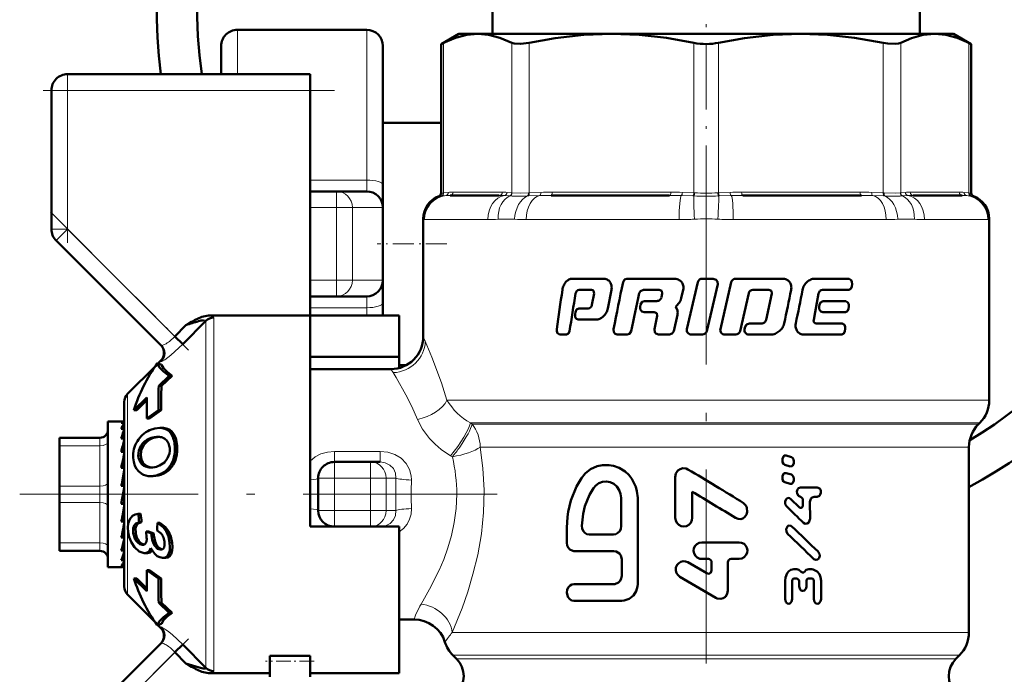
# Model space of a CAD drawing. Extents: x -2073 to 2460, y -1948 to 865.
# Tile 58 of 83: x 354 to 415, y -321 to -281. Entities that reach past the tile are written whole.
import ezdxf

# ---------------------------------------------------------------- set-up
doc = ezdxf.new("R2010")
doc.units = 0
doc.linetypes.add('DASHDOT', pattern=[18.5, 12, -3, 0.5, -3])

msp = doc.modelspace()

# ---------------------------------------------------------------- linework, layer by layer
at = {"color": 7, "linetype": 'DASHDOT', "lineweight": 18, "ltscale": 0.340646}
msp.add_line((396.565, -292.464), (396.565, -278.838), dxfattribs=at)
at = {"color": 7, "lineweight": 50}
for p, q in [((383.345, -281.473), (383.345, -279.973)), ((409.786, -281.473), (409.786, -279.973)), ((375.565, -281.223), (367.565, -281.223)), ((381.265, -281.473), (380.169, -282.106)), ((381.265, -281.473), (382.43, -281.473)), ((382.43, -281.473), (390.71, -281.473)), ((390.71, -281.473), (396.565, -281.473)), ((396.565, -281.473), (402.42, -281.473)), ((402.42, -281.473), (410.701, -281.473)), ((410.701, -281.473), (411.865, -281.473)), ((411.865, -281.473), (412.961, -282.106)), ((366.565, -283.973), (366.565, -282.223)), ((376.565, -282.223), (376.565, -290.82)), ((380.322, -282.028), (380.169, -282.106)), ((380.169, -291.328), (380.169, -282.106)), ((412.961, -282.106), (412.809, -282.028)), ((412.961, -291.328), (412.961, -282.106)), ((357.065, -283.973), (372.065, -283.973)), ((372.065, -283.973), (372.065, -284.973)), ((356.065, -293.559), (356.065, -284.973)), ((372.065, -284.973), (372.065, -298.902)), ((376.565, -286.973), (376.565, -294.473)), ((380.169, -286.973), (376.565, -286.973)), ((376.565, -290.82), (376.565, -292.223)), ((373.69, -291.223), (372.065, -291.223)), ((373.69, -291.223), (375.565, -291.223)), ((383.764, -291.473), (380.726, -291.473)), ((394.3, -291.473), (386.967, -291.473)), ((406.163, -291.473), (398.83, -291.473)), ((412.404, -291.473), (409.367, -291.473)), ((376.565, -292.223), (376.565, -296.723)), ((379.065, -292.92), (379.065, -300.223)), ((414.065, -304.145), (414.065, -292.92)), ((356.358, -294.266), (362.847, -300.755)), ((376.565, -294.473), (376.565, -298.902)), ((376.565, -296.723), (376.565, -298.127)), ((388.28, -296.63), (390.206, -296.63)), ((391.664, -296.629), (394.55, -296.629)), ((396.047, -296.843), (395.375, -299.752)), ((396.32, -296.629), (397.004, -296.629)), ((396.604, -299.873), (397.277, -296.964)), ((398.111, -296.843), (397.441, -299.752)), ((398.381, -296.629), (401.284, -296.629)), ((403.276, -296.629), (405.408, -296.629)), ((405.563, -297.104), (405.583, -296.963)), ((373.69, -297.723), (372.065, -297.723)), ((373.69, -297.723), (375.565, -297.723)), ((388.71, -297.319), (389.47, -297.319)), ((389.625, -297.55), (389.498, -298.243)), ((389.599, -297.385), (389.625, -297.55)), ((390.476, -298.473), (390.706, -297.32)), ((392.676, -297.319), (393.661, -297.319)), ((393.661, -297.319), (393.819, -297.385)), ((393.85, -297.55), (393.797, -297.782)), ((393.819, -297.385), (393.85, -297.55)), ((395.022, -297.837), (395.142, -297.32)), ((398.661, -299.873), (399.192, -297.532)), ((399.457, -297.318), (400.443, -297.318)), ((400.626, -297.549), (400.272, -299.171)), ((400.443, -297.318), (400.596, -297.385)), ((400.596, -297.385), (400.626, -297.549)), ((403.296, -298.705), (403.509, -297.549)), ((403.749, -297.319), (405.387, -297.319)), ((376.565, -298.127), (376.565, -298.902)), ((392.5, -298.227), (392.47, -298.367)), ((392.756, -298.014), (393.506, -298.014)), ((394.72, -298.303), (394.885, -298.128)), ((403.581, -298.227), (403.555, -298.367)), ((403.794, -298.014), (405.197, -298.014)), ((405.355, -298.49), (405.377, -298.349)), ((372.065, -298.902), (365.875, -298.902)), ((372.065, -309.973), (372.065, -298.902)), ((372.065, -298.902), (377.565, -298.902)), ((377.565, -298.902), (377.565, -301.455)), ((388.479, -298.69), (388.457, -298.83)), ((388.676, -298.475), (389.26, -298.475)), ((392.725, -298.703), (393.351, -298.703)), ((393.351, -298.703), (393.508, -298.77)), ((393.54, -298.933), (393.358, -299.752)), ((393.508, -298.77), (393.54, -298.933)), ((394.554, -299.874), (394.783, -298.875)), ((394.78, -298.584), (394.704, -298.424)), ((403.211, -299.167), (403.296, -298.705)), ((403.768, -298.703), (405.175, -298.703)), ((364.383, -299.504), (363.708, -300.202)), ((365.606, -299.235), (364.203, -300.679)), ((364.558, -299.401), (364.383, -299.504)), ((364.735, -299.3), (364.558, -299.401)), ((365.606, -299.235), (365.608, -299.222)), ((388.653, -299.164), (389.729, -299.164)), ((398.967, -299.611), (398.935, -299.751)), ((399.233, -299.398), (399.986, -299.398)), ((403.369, -299.398), (404.979, -299.398)), ((364.203, -300.679), (363.708, -300.202)), ((387.486, -300.087), (387.929, -300.087)), ((391.067, -300.087), (391.674, -300.087)), ((393.62, -300.087), (394.286, -300.087)), ((395.647, -300.087), (396.331, -300.087)), ((397.713, -300.087), (398.392, -300.087)), ((399.201, -300.087), (400.547, -300.087)), ((402.616, -300.087), (404.957, -300.087)), ((405.142, -299.874), (405.164, -299.734)), ((360.77, -303.764), (362.5, -302.035)), ((362.619, -301.865), (362.616, -301.867)), ((362.879, -301.964), (362.619, -301.865)), ((362.655, -301.879), (362.818, -301.716)), ((372.065, -301.455), (377.565, -301.455)), ((377.565, -301.455), (377.565, -302.16)), ((378.034, -301.973), (377.565, -301.973)), ((362.701, -303.267), (363.347, -302.64)), ((363.529, -302.64), (362.881, -303.267)), ((363.529, -302.64), (363.347, -302.64)), ((377.065, -302.223), (372.065, -302.223)), ((362.701, -303.267), (362.881, -303.267)), ((360.565, -315.687), (360.565, -304.259)), ((361.972, -303.977), (361.172, -304.762)), ((361.968, -304.155), (361.347, -304.762)), ((361.347, -304.762), (361.172, -304.762)), ((362.687, -304.773), (361.975, -305.273)), ((362.849, -304.773), (362.136, -305.273)), ((362.849, -304.773), (362.687, -304.773)), ((359.565, -305.473), (359.565, -306.076)), ((360.543, -305.473), (359.565, -305.473)), ((360.565, -305.559), (360.389, -305.559)), ((360.543, -305.473), (360.565, -305.475)), ((361.975, -305.273), (362.136, -305.273)), ((413.401, -305.637), (413.479, -305.559)), ((359.565, -306.076), (359.565, -314.473)), ((360.565, -305.914), (360.389, -305.914)), ((360.527, -306.076), (360.565, -305.972)), ((362.917, -305.859), (362.762, -305.859)), ((356.565, -306.473), (359.065, -306.473)), ((356.565, -306.607), (356.565, -306.473)), ((356.565, -306.973), (356.565, -306.607)), ((360.565, -306.525), (360.389, -306.525)), ((360.565, -306.4), (360.559, -306.525)), ((362.562, -306.417), (362.643, -306.414)), ((362.562, -306.417), (362.714, -306.417)), ((356.565, -309.473), (356.565, -306.973)), ((360.565, -307.352), (360.389, -307.352)), ((360.565, -306.953), (360.544, -307.352)), ((360.565, -307.182), (360.553, -307.352)), ((412.815, -307.052), (412.815, -318.523)), ((360.565, -307.696), (360.523, -308.344)), ((360.565, -307.973), (360.547, -307.973)), ((373.565, -307.973), (375.811, -307.973)), ((375.811, -307.973), (376.391, -307.973)), ((401.275, -307.81), (401.275, -307.896)), ((401.42, -308.14), (401.751, -308.242)), ((401.838, -307.668), (401.506, -307.566)), ((401.986, -307.998), (401.986, -307.912)), ((360.565, -308.344), (360.389, -308.344)), ((360.565, -308.583), (360.484, -309.439)), ((362.346, -308.304), (362.326, -308.306)), ((401.838, -308.757), (401.506, -308.655)), ((362.351, -308.849), (362.206, -308.849)), ((372.565, -310.973), (372.565, -308.973)), ((394.651, -308.903), (394.651, -311.433)), ((401.275, -308.899), (401.275, -308.985)), ((401.42, -309.228), (401.751, -309.33)), ((401.986, -309.087), (401.986, -309)), ((356.565, -309.473), (356.565, -310.473)), ((360.565, -309.439), (360.389, -309.439)), ((360.389, -310.567), (360.565, -309.567)), ((395.692, -311.433), (395.692, -309.812)), ((402.398, -309.549), (403.434, -309.549)), ((356.565, -312.973), (356.565, -310.473)), ((360.389, -310.514), (360.477, -310.514)), ((360.565, -310.567), (360.389, -310.567)), ((360.565, -310.556), (360.477, -310.514)), ((372.065, -311.973), (372.065, -309.973)), ((391.303, -311.945), (391.303, -310.201)), ((392.333, -315.536), (392.333, -310.201)), ((402.338, -310.786), (401.785, -310.25)), ((402.412, -310.12), (402.399, -310.12)), ((402.535, -310.278), (402.536, -310.659)), ((402.984, -311.482), (402.983, -310.437)), ((403.434, -310.119), (403.233, -310.119)), ((360.495, -311.087), (360.565, -311.519)), ((361.584, -311.171), (361.439, -311.171)), ((360.565, -311.657), (360.389, -311.657)), ((361.644, -311.689), (361.498, -311.689)), ((362.767, -311.73), (362.621, -311.73)), ((360.565, -311.973), (360.527, -311.973)), ((360.565, -312.385), (360.528, -311.966)), ((360.565, -312.115), (360.535, -312.115)), ((362.246, -312.397), (361.921, -312.277)), ((362.069, -312.277), (361.921, -312.277)), ((362.069, -312.277), (362.394, -312.397)), ((362.394, -312.397), (362.246, -312.397)), ((377.565, -311.973), (372.065, -311.973)), ((376.391, -311.973), (376.306, -311.973)), ((377.565, -321.044), (377.565, -311.973)), ((387.941, -312.048), (387.941, -312.971)), ((356.565, -312.973), (356.565, -313.473)), ((360.565, -312.642), (360.389, -312.642)), ((360.565, -313.1), (360.548, -312.822)), ((362.962, -312.551), (362.966, -312.56)), ((389.321, -312.458), (390.823, -312.458)), ((396.292, -312.948), (398.611, -312.948)), ((359.065, -313.473), (356.565, -313.473)), ((360.565, -313.459), (360.389, -313.459)), ((360.565, -313.618), (360.562, -313.551)), ((361.709, -313.095), (361.673, -313.093)), ((361.847, -313.613), (361.799, -313.61)), ((362.001, -313.613), (361.847, -313.613)), ((362.838, -313.393), (362.802, -313.391)), ((388.387, -313.484), (390.846, -313.484)), ((360.565, -314.057), (360.389, -314.057)), ((362.979, -313.912), (362.93, -313.909)), ((363.132, -313.912), (362.979, -313.912)), ((391.338, -313.997), (391.338, -315.023)), ((396.595, -314.862), (395.434, -314.177)), ((396.696, -313.975), (396.292, -313.975)), ((396.898, -314.181), (396.898, -314.683)), ((397.907, -315.936), (397.907, -314.181)), ((398.108, -313.975), (398.611, -313.975)), ((360.444, -314.473), (359.565, -314.473)), ((360.565, -314.399), (360.389, -314.399)), ((360.565, -314.462), (360.499, -314.462)), ((361.975, -314.673), (362.687, -315.173)), ((362.136, -314.673), (361.975, -314.673)), ((362.136, -314.673), (362.849, -315.173)), ((401.986, -314.608), (402.17, -314.608)), ((402.912, -314.607), (403.1, -314.607)), ((361.172, -315.185), (361.972, -315.969)), ((361.347, -315.185), (361.172, -315.185)), ((361.347, -315.185), (361.968, -315.792)), ((362.849, -315.173), (362.687, -315.173)), ((394.93, -315.071), (397.151, -316.383)), ((401.444, -315.322), (401.445, -316.463)), ((401.878, -316.462), (401.877, -315.337)), ((402.195, -315.179), (401.999, -315.179)), ((402.318, -315.337), (402.318, -315.669)), ((402.764, -315.669), (402.763, -315.336)), ((403.088, -315.177), (402.888, -315.177)), ((403.213, -315.335), (403.214, -316.46)), ((403.667, -316.459), (403.666, -315.319)), ((388.387, -315.536), (390.846, -315.536)), ((360.77, -316.182), (362.5, -317.912)), ((388.387, -316.562), (391.338, -316.562)), ((362.701, -316.679), (363.347, -317.306)), ((362.881, -316.679), (362.701, -316.679)), ((362.881, -316.679), (363.529, -317.306)), ((363.529, -317.306), (363.347, -317.306)), ((378.499, -317.723), (377.565, -317.723)), ((362.616, -318.079), (362.619, -318.081)), ((362.619, -318.081), (362.879, -317.983)), ((362.655, -318.067), (362.818, -318.23)), ((362.847, -319.192), (356.651, -325.387)), ((363.708, -319.744), (364.203, -319.267)), ((364.203, -319.267), (365.606, -320.711)), ((364.383, -320.443), (363.708, -319.744)), ((369.565, -319.97), (372.065, -319.97)), ((369.565, -319.97), (369.565, -320.306)), ((369.565, -320.306), (369.565, -321.259)), ((372.065, -319.97), (372.065, -320.306)), ((372.065, -320.306), (372.065, -321.259)), ((380.901, -319.938), (381.126, -320.163)), ((412.005, -320.163), (412.229, -319.938)), ((364.383, -320.443), (364.558, -320.545)), ((364.558, -320.545), (364.735, -320.646)), ((365.875, -321.044), (369.565, -321.044)), ((372.065, -321.044), (377.565, -321.044))]:
    msp.add_line(p, q, dxfattribs=at)
at = {"color": 7, "lineweight": 18}
for p, q in [((367.565, -283.973), (367.565, -281.223)), ((375.565, -281.223), (375.565, -290.521)), ((380.322, -282.028), (380.322, -291.315)), ((384.538, -291.315), (384.538, -282.028)), ((385.62, -282.028), (385.62, -291.315)), ((395.8, -291.315), (395.8, -282.028)), ((397.331, -282.028), (397.331, -291.315)), ((407.51, -291.315), (407.51, -282.028)), ((408.592, -282.028), (408.592, -291.315)), ((412.809, -291.315), (412.809, -282.028)), ((357.065, -284.973), (357.065, -283.973)), ((356.065, -284.973), (357.065, -284.973)), ((357.065, -284.973), (372.065, -284.973)), ((357.065, -284.973), (357.065, -293.559)), ((372.065, -290.521), (375.565, -290.521)), ((375.565, -290.521), (375.565, -291.223)), ((373.69, -291.223), (373.69, -292.223)), ((380.169, -291.509), (380.039, -291.515)), ((380.169, -291.328), (380.301, -291.317)), ((380.189, -291.507), (380.169, -291.509)), ((380.455, -291.485), (380.189, -291.507)), ((380.301, -291.317), (380.322, -291.315)), ((380.322, -291.315), (380.615, -291.286)), ((380.911, -291.273), (383.949, -291.273)), ((384.4, -291.507), (384.079, -291.485)), ((384.245, -291.286), (384.538, -291.315)), ((384.427, -291.509), (384.4, -291.507)), ((384.538, -291.315), (384.56, -291.317)), ((385.571, -291.507), (385.515, -291.509)), ((385.568, -291.317), (385.62, -291.315)), ((386.268, -291.485), (385.571, -291.507)), ((385.62, -291.315), (386.329, -291.286)), ((387.044, -291.273), (394.377, -291.273)), ((395.737, -291.507), (395.017, -291.485)), ((395.091, -291.286), (395.8, -291.315)), ((395.796, -291.509), (395.737, -291.507)), ((395.8, -291.315), (395.852, -291.317)), ((397.278, -291.317), (397.331, -291.315)), ((397.331, -291.315), (398.039, -291.286)), ((397.393, -291.507), (397.335, -291.509)), ((398.113, -291.485), (397.393, -291.507)), ((398.754, -291.273), (406.087, -291.273)), ((406.801, -291.286), (407.51, -291.315)), ((407.559, -291.507), (406.862, -291.485)), ((407.51, -291.315), (407.562, -291.317)), ((407.615, -291.509), (407.559, -291.507)), ((408.57, -291.317), (408.592, -291.315)), ((408.592, -291.315), (408.886, -291.286)), ((408.73, -291.507), (408.703, -291.509)), ((409.052, -291.485), (408.73, -291.507)), ((409.182, -291.273), (412.219, -291.273)), ((412.515, -291.286), (412.809, -291.315)), ((412.941, -291.507), (412.676, -291.485)), ((412.809, -291.315), (412.83, -291.317)), ((412.83, -291.317), (412.961, -291.328)), ((412.962, -291.509), (412.941, -291.507)), ((413.091, -291.515), (412.962, -291.509)), ((373.69, -292.223), (372.065, -292.223)), ((373.69, -292.223), (374.681, -292.223)), ((373.69, -292.223), (373.69, -294.473)), ((374.681, -292.223), (376.556, -292.223)), ((374.681, -292.223), (374.681, -296.723)), ((376.556, -292.223), (376.565, -292.223)), ((376.556, -292.223), (376.556, -296.723)), ((379.08, -292.947), (379.065, -292.92)), ((379.145, -292.973), (383.064, -292.973)), ((384.711, -292.947), (383.692, -292.947)), ((385.431, -292.973), (394.891, -292.973)), ((398.239, -292.973), (407.699, -292.973)), ((409.439, -292.947), (408.419, -292.947)), ((410.067, -292.973), (413.985, -292.973)), ((414.065, -292.92), (414.05, -292.947)), ((356.065, -293.559), (357.065, -293.559)), ((356.358, -294.266), (357.065, -293.559)), ((363.708, -300.202), (357.065, -293.559)), ((373.69, -294.473), (373.69, -296.723)), ((373.69, -296.723), (372.065, -296.723)), ((373.69, -296.723), (374.681, -296.723)), ((373.69, -297.723), (373.69, -296.723)), ((374.681, -296.723), (376.556, -296.723)), ((376.556, -296.723), (376.565, -296.723)), ((375.565, -297.723), (375.565, -298.425)), ((375.565, -298.425), (372.065, -298.425)), ((375.565, -298.425), (375.565, -298.902)), ((365.606, -309.973), (365.606, -299.235)), ((366.101, -299.036), (366.101, -309.973)), ((379.065, -300.223), (379.187, -300.497)), ((377.201, -302.441), (377.065, -302.223)), ((360.77, -309.973), (360.77, -303.764)), ((380.532, -304.145), (414.065, -304.145)), ((381.978, -305.559), (413.479, -305.559)), ((381.978, -305.559), (382.08, -305.637)), ((382.08, -305.637), (413.401, -305.637)), ((363.07, -305.87), (362.917, -305.87)), ((363.621, -306.231), (363.47, -306.231)), ((359.065, -306.473), (359.065, -306.479)), ((359.065, -306.479), (359.065, -306.607)), ((359.065, -306.607), (359.065, -306.973)), ((362.274, -306.524), (362.122, -306.524)), ((359.065, -306.973), (356.565, -306.973)), ((359.065, -309.473), (359.065, -306.973)), ((361.756, -306.97), (361.605, -306.97)), ((363.847, -306.98), (363.699, -306.98)), ((373.565, -307.316), (373.565, -307.973)), ((373.565, -307.316), (376.391, -307.316)), ((376.391, -307.316), (376.391, -307.973)), ((382.584, -307.052), (382.791, -307.052)), ((382.791, -307.052), (410.13, -307.052)), ((410.13, -307.052), (412.815, -307.052)), ((361.589, -307.59), (361.441, -307.59)), ((361.717, -308.003), (361.57, -308.003)), ((363.783, -307.691), (363.637, -307.691)), ((373.565, -307.973), (373.565, -308.973)), ((375.811, -308.973), (375.811, -307.973)), ((380.864, -307.651), (380.758, -307.589)), ((362.027, -308.252), (361.881, -308.252)), ((363.016, -308.687), (362.871, -308.687)), ((363.499, -308.298), (363.353, -308.298)), ((372.565, -308.973), (373.565, -308.973)), ((373.565, -308.973), (373.565, -310.973)), ((375.811, -308.973), (373.565, -308.973)), ((375.811, -310.973), (375.811, -308.973)), ((375.811, -308.973), (376.772, -308.973)), ((377.374, -308.973), (376.772, -308.973)), ((376.772, -308.973), (376.772, -310.973)), ((356.565, -309.473), (359.065, -309.473)), ((359.065, -309.473), (359.065, -310.473)), ((359.065, -310.473), (356.565, -310.473)), ((359.065, -312.973), (359.065, -310.473)), ((360.77, -309.973), (360.77, -316.182)), ((365.606, -320.711), (365.606, -309.973)), ((366.101, -309.973), (366.101, -320.911)), ((372.565, -310.973), (373.565, -310.973)), ((373.565, -310.973), (375.811, -310.973)), ((373.565, -311.973), (373.565, -310.973)), ((375.811, -310.973), (376.772, -310.973)), ((375.811, -310.973), (375.811, -311.973)), ((376.772, -310.973), (377.374, -310.973)), ((361.278, -312.378), (361.129, -312.378)), ((363.31, -312.248), (363.163, -312.248)), ((356.565, -312.973), (359.065, -312.973)), ((359.065, -312.973), (359.065, -313.473)), ((361.476, -312.873), (361.324, -312.873)), ((362.405, -312.528), (362.257, -312.528)), ((363.525, -312.973), (363.376, -312.973)), ((361.743, -313.093), (361.673, -313.093)), ((362.872, -313.391), (362.802, -313.391)), ((363.468, -313.686), (363.317, -313.686)), ((362.818, -318.23), (362.829, -318.227)), ((380.86, -318.523), (412.815, -318.523)), ((357.065, -326.387), (363.708, -319.744)), ((412.229, -319.938), (380.901, -319.938)), ((381.126, -320.163), (412.005, -320.163))]:
    msp.add_line(p, q, dxfattribs=at)
at = {"color": 7, "linetype": 'DASHDOT', "lineweight": 18, "ltscale": 0.257588}
msp.add_line((357.065, -284.115), (357.065, -294.418), dxfattribs=at)
at = {"color": 7, "linetype": 'DASHDOT', "lineweight": 18, "ltscale": 0.450015}
msp.add_line((373.565, -284.973), (355.565, -284.973), dxfattribs=at)
at = {"color": 7, "linetype": 'DASHDOT', "lineweight": 18}
for p, q in [((396.565, -289.937), (396.565, -325.629)), ((383.638, -309.973), (354.104, -309.973))]:
    msp.add_line(p, q, dxfattribs=at)
at = {"color": 7, "linetype": 'DASHDOT', "lineweight": 18, "ltscale": 0.30237}
msp.add_line((355.999, -292.493), (364.551, -301.045), dxfattribs=at)
at = {"color": 7, "linetype": 'DASHDOT', "lineweight": 18, "ltscale": 0.108124}
msp.add_line((380.529, -294.473), (376.204, -294.473), dxfattribs=at)
at = {"color": 7, "linetype": 'DASHDOT', "lineweight": 18, "ltscale": 0.067371}
msp.add_line((373.341, -308.973), (376.035, -308.973), dxfattribs=at)
at = {"color": 7, "linetype": 'DASHDOT', "lineweight": 18, "ltscale": 0.06}
for p, q in [((373.565, -311.173), (373.565, -308.773)), ((375.811, -311.173), (375.811, -308.773))]:
    msp.add_line(p, q, dxfattribs=at)
at = {"color": 7, "linetype": 'DASHDOT', "lineweight": 18, "ltscale": 0.067386}
msp.add_line((376.036, -310.973), (373.34, -310.973), dxfattribs=at)
at = {"color": 7, "linetype": 'DASHDOT', "lineweight": 18, "ltscale": 0.296716}
msp.add_line((364.538, -318.915), (356.146, -327.307), dxfattribs=at)
at = {"color": 7, "linetype": 'DASHDOT', "lineweight": 18, "ltscale": 0.075015}
msp.add_line((372.315, -320.306), (369.315, -320.306), dxfattribs=at)
at = {"color": 7, "lineweight": 50}
for points in [[(382.43, -281.473), (381.751, -281.532), (381.055, -281.714), (380.322, -282.028)], [(384.538, -282.028), (383.805, -281.714), (383.108, -281.533), (382.43, -281.473)], [(390.71, -281.473), (388.989, -281.538), (387.219, -281.739), (385.62, -282.028)], [(395.8, -282.028), (394.111, -281.725), (392.414, -281.537), (390.71, -281.473)], [(402.42, -281.473), (400.699, -281.538), (398.929, -281.739), (397.331, -282.028)], [(407.51, -282.028), (405.742, -281.714), (404.06, -281.533), (402.42, -281.473)], [(410.701, -281.473), (409.988, -281.538), (409.254, -281.739), (408.592, -282.028)], [(412.809, -282.028), (412.076, -281.714), (411.38, -281.533), (410.701, -281.473)], [(385.62, -282.028), (385.086, -282.103), (384.683, -282.078), (384.538, -282.028)], [(408.592, -282.028), (408.447, -282.078), (408.263, -282.103), (407.794, -282.078), (407.51, -282.028)], [(391.664, -296.629), (391.519, -296.68), (391.42, -296.843)], [(397.277, -296.964), (397.269, -296.818), (397.185, -296.695), (397.004, -296.629)], [(405.387, -297.319), (405.507, -297.249), (405.563, -297.104)], [(405.583, -296.963), (405.58, -296.831), (405.535, -296.71), (405.408, -296.629)], [(392.421, -297.532), (392.498, -297.391), (392.676, -297.319)], [(392.47, -298.367), (392.476, -298.512), (392.591, -298.664), (392.725, -298.703)], [(392.756, -298.014), (392.606, -298.063), (392.5, -298.227)], [(403.555, -298.367), (403.559, -298.505), (403.65, -298.659), (403.768, -298.703)], [(403.794, -298.014), (403.654, -298.078), (403.581, -298.227)], [(405.377, -298.349), (405.375, -298.216), (405.328, -298.094), (405.197, -298.014)], [(388.457, -298.83), (388.46, -298.965), (388.489, -299.049), (388.542, -299.119), (388.653, -299.164)], [(388.676, -298.475), (388.543, -298.542), (388.479, -298.69)], [(405.175, -298.703), (405.298, -298.635), (405.355, -298.49)], [(399.233, -299.398), (399.063, -299.458), (398.967, -299.611)], [(405.164, -299.734), (405.162, -299.6), (405.122, -299.49), (404.979, -299.398)], [(387.317, -299.752), (387.319, -299.883), (387.361, -300.004), (387.486, -300.087)], [(387.929, -300.087), (388.053, -300.019), (388.113, -299.874)], [(390.831, -299.752), (390.852, -299.939), (390.94, -300.046), (391.067, -300.087)], [(391.674, -300.087), (391.819, -300.037), (391.92, -299.874)], [(393.358, -299.752), (393.384, -299.943), (393.444, -300.02), (393.62, -300.087)], [(394.286, -300.087), (394.457, -300.027), (394.554, -299.874)], [(404.957, -300.087), (405.082, -300.019), (405.142, -299.874)], [(362.619, -301.865), (362.74, -302.106), (362.989, -302.366), (363.347, -302.64)], [(362.879, -301.964), (363.004, -302.176), (363.225, -302.403), (363.529, -302.64)], [(362.139, -306.009), (362.455, -305.898), (362.762, -305.859)], [(363.621, -306.231), (363.753, -306.5), (363.847, -306.98)], [(361.756, -306.97), (361.623, -307.271), (361.589, -307.59)], [(361.627, -308.69), (361.463, -308.566), (361.328, -308.405), (361.223, -308.203), (361.154, -307.972), (361.12, -307.713)], [(361.57, -308.003), (361.456, -307.72), (361.441, -307.59)], [(361.589, -307.59), (361.627, -307.814), (361.717, -308.003)], [(363.251, -307.743), (363.053, -307.998), (362.756, -308.192)], [(401.506, -307.566), (401.395, -307.577), (401.335, -307.627), (401.278, -307.772), (401.275, -307.81)], [(401.275, -307.896), (401.288, -307.987), (401.346, -308.093), (401.42, -308.14)], [(401.751, -308.242), (401.863, -308.232), (401.924, -308.183), (401.983, -308.037), (401.986, -307.998)], [(401.986, -307.912), (401.973, -307.82), (401.932, -307.738), (401.838, -307.668)], [(362.871, -308.687), (362.537, -308.807), (362.206, -308.849)], [(392.333, -310.201), (392.283, -309.779), (392.214, -309.5), (391.969, -309.02), (391.771, -308.774), (391.542, -308.564), (391.19, -308.344), (390.82, -308.208), (390.546, -308.159), (390.142, -308.163), (389.813, -308.234), (389.402, -308.421), (389.083, -308.689), (388.843, -308.97)], [(395.431, -308.429), (395.33, -308.383), (395.109, -308.362), (394.949, -308.409), (394.812, -308.505), (394.688, -308.69), (394.651, -308.903)], [(401.506, -308.655), (401.395, -308.666), (401.335, -308.715), (401.278, -308.86), (401.275, -308.899)], [(388.843, -308.97), (388.537, -309.491), (388.188, -310.36), (388.025, -311.052), (387.98, -311.369), (387.941, -312.048)], [(391.303, -310.201), (391.273, -309.948), (391.184, -309.708), (391.041, -309.498), (390.853, -309.333), (390.633, -309.223), (390.394, -309.177), (390.155, -309.197), (389.93, -309.281), (389.735, -309.422), (389.596, -309.586)], [(401.275, -308.985), (401.288, -309.076), (401.346, -309.182), (401.42, -309.228)], [(401.751, -309.33), (401.863, -309.32), (401.924, -309.271), (401.983, -309.126), (401.986, -309.087)], [(401.986, -309), (401.973, -308.909), (401.932, -308.826), (401.838, -308.757)], [(389.596, -309.586), (389.346, -310.009), (389.065, -310.702), (388.944, -311.189), (388.866, -311.931)], [(402.398, -309.55), (402.279, -309.595), (402.213, -309.679), (402.179, -309.797), (402.188, -309.92), (402.265, -310.062), (402.399, -310.12)], [(403.434, -310.119), (403.574, -310.058), (403.622, -309.993), (403.658, -309.873), (403.65, -309.747), (403.582, -309.618), (403.434, -309.549)], [(398.38, -311.438), (398.533, -311.499), (398.707, -311.502), (398.822, -311.465), (398.958, -311.367), (399.055, -311.23), (399.105, -311.072), (399.085, -310.799), (399.016, -310.659), (398.87, -310.517)], [(401.785, -310.25), (401.721, -310.207), (401.619, -310.197), (401.559, -310.223), (401.51, -310.267), (401.445, -310.413), (401.451, -310.574), (401.525, -310.707)], [(402.412, -310.12), (402.533, -310.256), (402.535, -310.278)], [(402.983, -310.437), (403.026, -310.259), (403.079, -310.187), (403.233, -310.119)], [(360.81, -312.31), (360.79, -312.037), (360.812, -311.782), (360.912, -311.503), (361.086, -311.309), (361.25, -311.22), (361.439, -311.171)], [(402.536, -310.659), (402.514, -310.75), (402.485, -310.787), (402.447, -310.811), (402.389, -310.815), (402.338, -310.786)], [(361.129, -312.378), (361.128, -312.065), (361.183, -311.9), (361.285, -311.778), (361.498, -311.689)], [(361.644, -311.689), (361.432, -311.779), (361.331, -311.899), (361.276, -312.063), (361.278, -312.378)], [(362.621, -311.73), (362.982, -312.007), (363.163, -312.248)], [(362.767, -311.73), (363.128, -312.007), (363.31, -312.248)], [(394.651, -311.433), (394.677, -311.596), (394.751, -311.745), (394.867, -311.864), (395.016, -311.94), (395.181, -311.965), (395.345, -311.935), (395.491, -311.853), (395.603, -311.73), (395.671, -311.578), (395.692, -311.433)], [(402.586, -311.736), (402.689, -311.794), (402.805, -311.787), (402.901, -311.718), (402.98, -311.541), (402.984, -311.482)], [(361.203, -313.247), (361.009, -312.961), (360.877, -312.628), (360.81, -312.31)], [(362.615, -312.215), (362.855, -312.399), (362.962, -312.551)], [(363.163, -312.248), (363.301, -312.591), (363.376, -312.973)], [(363.31, -312.248), (363.449, -312.592), (363.525, -312.973)], [(388.866, -311.931), (388.885, -312.091), (388.948, -312.239), (389.05, -312.358), (389.18, -312.433), (389.321, -312.458)], [(390.823, -312.458), (390.97, -312.433), (391.106, -312.36), (391.212, -312.246), (391.28, -312.101), (391.303, -311.945)], [(401.86, -311.957), (401.795, -311.914), (401.694, -311.904), (401.634, -311.929), (401.584, -311.973), (401.518, -312.12), (401.525, -312.281), (401.599, -312.414)], [(361.673, -313.093), (361.542, -313.058), (361.421, -312.978), (361.324, -312.873)], [(361.476, -312.873), (361.603, -313.003), (361.779, -313.086)], [(361.959, -312.759), (361.943, -312.898), (361.889, -313.011)], [(362.802, -313.391), (362.634, -313.338), (362.457, -313.166), (362.379, -313.019), (362.303, -312.787), (362.257, -312.528)], [(362.405, -312.528), (362.481, -312.892), (362.569, -313.102), (362.688, -313.264), (362.907, -313.384)], [(363.055, -312.889), (363.065, -313.128), (363.037, -313.26), (362.976, -313.349), (362.914, -313.382), (362.838, -313.393)], [(363.376, -312.973), (363.395, -313.216), (363.385, -313.444), (363.317, -313.686)], [(363.525, -312.973), (363.545, -313.217), (363.535, -313.444), (363.468, -313.686)], [(387.941, -312.971), (387.964, -313.131), (388.026, -313.274), (388.126, -313.389), (388.32, -313.478), (388.387, -313.484)], [(396.292, -312.948), (396.134, -312.974), (395.991, -313.049), (395.879, -313.166), (395.808, -313.313), (395.787, -313.475), (395.817, -313.635), (395.895, -313.778), (396.013, -313.889), (396.161, -313.956), (396.292, -313.975)], [(398.611, -313.975), (398.77, -313.947), (398.913, -313.87), (399.025, -313.748), (399.093, -313.595), (399.11, -313.432), (399.082, -313.29), (399.016, -313.159), (398.903, -313.044), (398.755, -312.97), (398.611, -312.948)], [(361.799, -313.61), (361.499, -313.504), (361.203, -313.247)], [(362.215, -313.296), (362.111, -313.494), (361.994, -313.584), (361.847, -313.613)], [(362.93, -313.909), (362.769, -313.873), (362.615, -313.792), (362.465, -313.663), (362.333, -313.497), (362.215, -313.296)], [(390.846, -313.484), (390.997, -313.51), (391.195, -313.635), (391.285, -313.767), (391.338, -313.997)], [(403.227, -313.979), (403.342, -314.035), (403.443, -314.017), (403.507, -313.97), (403.554, -313.904), (403.587, -313.783), (403.576, -313.657), (403.498, -313.523)], [(363.317, -313.686), (363.227, -313.816), (363.105, -313.892), (362.979, -313.912)], [(363.468, -313.686), (363.394, -313.8), (363.295, -313.876), (363.132, -313.912)], [(395.434, -314.177), (395.289, -314.121), (395.134, -314.111), (394.989, -314.148), (394.861, -314.228), (394.758, -314.346), (394.693, -314.506), (394.683, -314.685), (394.732, -314.855), (394.824, -314.986), (394.93, -315.071)], [(396.898, -314.683), (396.86, -314.803), (396.758, -314.88), (396.672, -314.888), (396.595, -314.862)], [(401.986, -314.608), (401.8, -314.651), (401.678, -314.733), (401.581, -314.846), (401.464, -315.123), (401.444, -315.322)], [(402.447, -314.769), (402.297, -314.637), (402.17, -314.608)], [(402.633, -314.768), (402.582, -314.813), (402.517, -314.82), (402.477, -314.801), (402.447, -314.769)], [(402.912, -314.607), (402.755, -314.651), (402.633, -314.768)], [(403.666, -315.319), (403.64, -315.107), (403.564, -314.911), (403.437, -314.748), (403.186, -314.616), (403.1, -314.607)], [(391.338, -315.023), (391.313, -315.183), (391.242, -315.327), (391.132, -315.441), (390.92, -315.53), (390.846, -315.536)], [(401.877, -315.337), (401.897, -315.25), (401.939, -315.199), (401.999, -315.179)], [(402.195, -315.178), (402.316, -315.315), (402.318, -315.337)], [(402.763, -315.336), (402.784, -315.247), (402.828, -315.197), (402.888, -315.177)], [(403.088, -315.177), (403.154, -315.201), (403.192, -315.247), (403.213, -315.335)], [(388.387, -315.536), (388.253, -315.561), (388.141, -315.621), (388.034, -315.735), (387.963, -315.891), (387.941, -316.057), (388.009, -316.322), (388.1, -316.444), (388.242, -316.535), (388.387, -316.562)], [(391.338, -316.562), (391.494, -316.55), (391.795, -316.447), (392.061, -316.241), (392.239, -315.968), (392.322, -315.681), (392.333, -315.536)], [(397.151, -316.383), (397.247, -316.428), (397.46, -316.449), (397.614, -316.405), (397.747, -316.314), (397.867, -316.137), (397.907, -315.936)], [(402.318, -315.669), (402.376, -315.861), (402.466, -315.938), (402.54, -315.954)], [(402.54, -315.954), (402.649, -315.917), (402.743, -315.789), (402.764, -315.669)], [(401.445, -316.463), (401.479, -316.618), (401.524, -316.684), (401.588, -316.731), (401.69, -316.745), (401.74, -316.727), (401.803, -316.678), (401.847, -316.611), (401.878, -316.462)], [(403.214, -316.46), (403.254, -316.622), (403.305, -316.687), (403.373, -316.731), (403.472, -316.742), (403.541, -316.715), (403.642, -316.589), (403.667, -316.459)], [(363.347, -317.306), (362.989, -317.581), (362.74, -317.84), (362.619, -318.081)], [(363.529, -317.306), (363.225, -317.544), (363.004, -317.77), (362.879, -317.983)], [(365.606, -320.711), (365.608, -320.727), (365.602, -320.738), (365.588, -320.747), (365.554, -320.754), (365.456, -320.748), (365.201, -320.693), (364.383, -320.443)]]:
    msp.add_lwpolyline(points, dxfattribs=at)
at = {"color": 7, "lineweight": 18}
for points in [[(384.56, -291.317), (385.071, -291.328), (385.568, -291.317)], [(407.562, -291.317), (408.259, -291.327), (408.57, -291.317)], [(365.608, -299.222), (365.603, -299.209), (365.595, -299.203), (365.571, -299.194), (365.478, -299.196)], [(364.203, -300.679), (363.46, -301.362), (363.076, -301.64), (362.927, -301.723), (362.864, -301.745), (362.852, -301.744), (362.847, -301.741)], [(362.847, -300.755), (362.851, -300.758), (362.863, -300.762), (362.881, -300.763), (362.951, -300.749)], [(379.187, -300.497), (379.601, -301.48), (380.195, -303.078), (380.532, -304.145)], [(378.7, -305.34), (378.347, -304.54), (377.986, -303.816), (377.389, -302.752), (377.201, -302.441)], [(380.758, -307.589), (380.176, -307.197), (379.795, -306.875), (379.453, -306.525), (379.018, -305.951), (378.7, -305.34)], [(372.065, -307.916), (372.376, -307.663), (372.735, -307.476), (373.142, -307.356), (373.565, -307.316)], [(376.391, -307.316), (376.864, -307.364), (377.313, -307.509), (377.698, -307.742), (378.011, -308.059), (378.22, -308.429), (378.326, -308.838), (378.336, -309.087)], [(382.584, -307.052), (382.754, -308.365), (382.826, -309.72), (382.793, -311.09), (382.656, -312.425), (382.429, -313.72), (382.139, -314.923), (381.814, -316.011), (381.461, -317.027), (380.86, -318.523)], [(377.374, -308.973), (377.346, -308.663), (377.221, -308.382), (377.004, -308.159), (376.718, -308.02), (376.391, -307.973)], [(378.927, -316.77), (379.46, -315.845), (380.043, -314.673), (380.327, -314.002), (380.587, -313.279), (380.808, -312.524), (380.982, -311.719), (381.099, -310.852), (381.138, -309.973)], [(376.391, -311.973), (376.721, -311.926), (377.011, -311.782), (377.224, -311.559), (377.348, -311.276), (377.374, -310.973)], [(378.336, -310.859), (378.313, -311.194), (378.221, -311.516), (378.061, -311.817), (377.841, -312.08), (377.565, -312.299)], [(378.59, -317.451), (378.854, -316.899), (378.927, -316.77)], [(362.847, -318.205), (362.853, -318.202), (362.872, -318.203), (362.986, -318.253), (363.239, -318.416), (363.529, -318.64), (364.203, -319.267)], [(362.951, -319.198), (362.887, -319.184), (362.866, -319.184), (362.851, -319.188), (362.847, -319.192)], [(366.101, -320.911), (366.098, -320.931), (366.091, -320.944), (366.067, -320.969), (365.928, -321.03), (365.875, -321.044)]]:
    msp.add_lwpolyline(points, dxfattribs=at)
at = {"color": 7, "lineweight": 50}
for centre, radius, start, end in [((396.565, -279.673), 34, 126.87175, 187.26678), ((396.565, -279.673), 31.5, 120.29135, 187.84697), ((396.565, -279.673), 34, 298.54986, 41.32221), ((396.565, -279.673), 31.5, 301.14966, 45.45482), ((367.565, -282.223), 1, 90, 180.00001), ((375.565, -282.223), 1, 0, 90), ((396.554, -278.379), 3.727, 258.32363, 270.17092), ((396.576, -278.375), 3.73, 269.8334, 281.6705), ((357.065, -284.973), 1, 90, 180.00001), ((375.565, -292.223), 1, 0, 90), ((380.565, -292.92), 1.5, 110.51769, 180.00001), ((379.969, -291.328), 0.2, 290.51672, 0.00001), ((413.161, -291.328), 0.2, 179.99999, 249.48328), ((412.565, -292.92), 1.5, 0, 69.48231), ((357.065, -293.559), 1, 179.99999, 225), ((375.565, -296.723), 1, 270, 360), ((388.632, -297.446), 0.967, 155.89295, 172.56033), ((388.573, -297.42), 0.903, 139.34448, 155.83579), ((388.41, -297.296), 0.698, 118.64801, 138.38533), ((388.283, -297.059), 0.429, 90.37964, 118.93589), ((390.213, -297.12), 0.49, 62.94137, 90.80663), ((390.208, -297.133), 0.504, 36.71166, 63.10246), ((390.153, -297.159), 0.563, 11.0898, 35.48592), ((389.98, -297.185), 0.738, 349.41436, 10.45974), ((862.596, -393.747), 481.038, 168.37832, 168.73183), ((394.561, -297.309), 0.679, 66.86778, 90.91643), ((394.597, -297.219), 0.582, 41.67945, 66.67461), ((394.632, -297.17), 0.523, 13.16347, 40.22223), ((394.523, -297.185), 0.633, 347.61232, 12.21465), ((396.316, -296.905), 0.275, 89.11094, 166.97414), ((398.378, -296.903), 0.273, 89.42465, 167.35887), ((401.294, -297.2), 0.57, 64.7254, 91.02408), ((401.309, -297.157), 0.525, 38.27596, 64.22031), ((401.28, -297.161), 0.551, 11.57455, 36.69941), ((401.103, -297.185), 0.729, 349.27734, 10.5953), ((403.313, -297.461), 0.803, 149.39975, 170.02369), ((403.434, -297.526), 0.941, 132.47232, 149.73463), ((403.393, -297.494), 0.888, 114.39792, 131.88496), ((403.281, -297.245), 0.615, 90.44462, 114.47841), ((719.69, -347.196), 335.742, 171.45687, 171.87621), ((737.046, -355.139), 353.283, 170.61815, 171.00002), ((388.815, -297.607), 0.331, 137.97854, 169.90399), ((388.716, -297.509), 0.191, 91.7893, 139.72297), ((389.477, -297.462), 0.143, 32.35771, 92.77573), ((955.904, -419.168), 576.462, 167.8188, 168.056805), ((393.495, -297.703), 0.312, 308.6956, 345.32352), ((399.456, -297.588), 0.269, 89.79962, 167.93274), ((-96.632, -194.771), 508.891, 348.13579, 348.37446), ((-42.221, -209.289), 453.372, 348.53592, 348.80355), ((403.828, -297.616), 0.325, 134.95166, 168.1808), ((403.755, -297.533), 0.214, 91.42166, 136.75346), ((389.178, -298.178), 0.326, 315.23756, 348.51035), ((393.506, -297.728), 0.285, 269.99662, 310.11942), ((394.776, -298.372), 0.0879, 129.32456, 216.22491), ((394.177, -297.617), 0.873, 324.15142, 345.36059), ((366.239, -301.458), 2.608, 107.04695, 115.96607), ((365.892, -300.307), 1.405, 90.71488, 107.30097), ((389.253, -298.259), 0.216, 271.91106, 316.52874), ((389.624, -298.329), 0.856, 294.32318, 312.37788), ((389.565, -298.272), 0.938, 312.66575, 329.88648), ((389.644, -298.318), 0.847, 329.94761, 349.49191), ((394.186, -298.734), 0.613, 346.7671, 14.18779), ((368.298, -310.9), 12.05, 106.98067, 108.95648), ((367.689, -304.557), 6.03, 115.46142, 119.32905), ((368.189, -310.329), 11.472, 105.32482, 107.29502), ((365.846, -301.671), 2.503, 98.44714, 105.97282), ((389.725, -298.566), 0.598, 270.29965, 294.79983), ((399.978, -299.097), 0.301, 271.63838, 308.53927), ((399.992, -299.101), 0.289, 306.92792, 346.03383), ((400.533, -299.201), 0.877, 327.99899, 347.14814), ((402.738, -299.543), 0.647, 167.08125, 191.02478), ((403.407, -299.221), 0.202, 164.70466, 212.95332), ((403.361, -299.249), 0.148, 213.25483, 272.91461), ((377.065, -300.223), 2, 269.99886, 0.0007), ((395.643, -299.812), 0.275, 167.4877, 270.79395), ((396.335, -299.811), 0.275, 269.11043, 346.95377), ((397.709, -299.811), 0.275, 167.53699, 270.77461), ((398.394, -299.815), 0.272, 269.42258, 347.57658), ((399.202, -299.813), 0.273, 166.93627, 269.78422), ((400.546, -299.321), 0.766, 270.03589, 291.85213), ((400.483, -299.147), 0.95, 291.48408, 309.20745), ((400.492, -299.168), 0.929, 309.59402, 327.63251), ((402.64, -299.562), 0.547, 190.96753, 216.14272), ((402.616, -299.558), 0.531, 218.00171, 243.12809), ((402.608, -299.568), 0.518, 243.44277, 270.82262), ((362.324, -301.221), 0.699, 314.94372, 45.05708), ((362.352, -301.248), 0.699, 315.0791, 44.89331), ((388.592, -304.241), 25.911, 177.84736, 181.17826), ((385.669, -304.494), 22.821, 176.91837, 180.70105), ((361.265, -304.259), 0.7, 135, 180.00001), ((389.548, -304.547), 27.583, 178.81614, 181.50876), ((412.065, -304.145), 2, 315, 360), ((361.7, -306.399), 1.397, 144.35788, 159.70688), ((414.815, -307.052), 2, 134.99988, 180.00001), ((359.065, -305.973), 0.5, 270, 360), ((366.763, -308.235), 6.6, 160.90147, 164.979), ((362.839, -307.555), 1.697, 114.35156, 149.29145), ((362.764, -306.942), 1.083, 81.86858, 90.06384), ((362.918, -306.936), 1.077, 81.84816, 90.06437), ((362.819, -306.623), 0.759, 31.03337, 82.61717), ((362.973, -306.617), 0.753, 30.79944, 82.58751), ((376.951, -310.885), 16.935, 165.37505, 167.95939), ((362.842, -307.604), 1.725, 147.96407, 183.64808), ((362.576, -307.574), 1.143, 113.37488, 148.13471), ((362.727, -307.576), 1.144, 113.27781, 148.05175), ((362.626, -307.636), 1.221, 93.00197, 114.37881), ((362.777, -307.632), 1.217, 92.99424, 114.42005), ((362.651, -307.286), 0.872, 75.48502, 90.5), ((362.702, -307.093), 0.673, 50.70389, 75.59643), ((362.718, -307.065), 0.641, 23.50199, 50.20246), ((362.428, -307.182), 0.954, 3.50947, 22.97761), ((400.217, -315.805), 40.521, 168.11243, 169.39011), ((362.49, -307.538), 1.051, 147.30562, 182.81452), ((362.25, -307.211), 1.134, 332.0162, 4.41845), ((361.447, -307.141), 2.257, 345.90185, 4.09291), ((361.585, -307.135), 2.267, 345.80772, 3.92398), ((362.139, -307.611), 0.691, 214.55318, 248.0744), ((362.29, -307.603), 0.7, 214.96733, 247.96568), ((362.044, -307.32), 1.634, 323.23742, 346.89684), ((362.187, -307.316), 1.639, 323.19077, 346.79104), ((373.565, -308.973), 1, 90, 180.00001), ((466.715, -328.191), 107.967, 169.47259, 169.99766), ((362.202, -307.729), 1.121, 239.09899, 270.19487), ((362.196, -307.471), 0.843, 248.05159, 270.24938), ((362.332, -307.532), 0.781, 247.08421, 265.71388), ((362.202, -307.271), 1.043, 269.84398, 276.79208), ((362.185, -306.899), 1.414, 276.54602, 293.84745), ((362.334, -307.529), 1.276, 294.87904, 322.9638), ((362.479, -307.527), 1.278, 294.86736, 322.92415), ((322.976, -431.73), 143.013, 57.94847, 59.56046), ((319.949, -438.068), 148.952, 58.22708, 59.43567), ((273.073, -295.177), 88.858, 349.31117, 349.94255), ((375.954, -309.786), 14.581, 185.45129, 187.49998), ((375.814, -309.788), 14.297, 185.55015, 187.64005), ((373.565, -310.973), 1, 180.00001, 270), ((462.87, -248.552), 87.329, 225.37571, 226.34556), ((326.054, -305.204), 35.131, 347.77635, 349.21778), ((378.024, -312.171), 15.409, 178.36004, 180.16518), ((362.157, -312.261), 1.034, 186.49116, 216.33474), ((362.31, -312.256), 1.038, 186.74067, 216.48473), ((356.752, -312.945), 5.211, 2.04556, 7.36063), ((363.995, -312.322), 1.75, 182.46185, 186.75863), ((364.141, -312.317), 1.749, 182.63657, 186.93738), ((490.205, -221.107), 126.723, 225.8007, 226.82531), ((346.418, -309.637), 14.485, 344.69952, 347.61081), ((361.722, -312.884), 0.21, 266.37714, 322.70858), ((361.828, -313.045), 1.237, 7.24633, 23.05669), ((476.547, -236.074), 106.981, 225.52689, 226.73659), ((359.065, -313.973), 0.5, 0, 90), ((355.877, -312.239), 4.865, 338.04344, 344.49134), ((362.01, -313.281), 0.331, 268.3817, 330.45844), ((359.606, -313.73), 1.031, 319.46711, 338.37362), ((396.695, -314.177), 0.202, 358.94078, 89.77838), ((398.109, -314.177), 0.202, 90.33018, 181.15684), ((360.434, -314.287), 0.187, 273.05222, 314.53823), ((389.548, -315.399), 27.583, 178.49124, 181.18386), ((388.592, -315.706), 25.911, 178.82174, 182.15264), ((385.501, -315.456), 22.654, 179.28482, 183.09548), ((361.265, -315.687), 0.7, 180.00001, 225.0002), ((378.499, -319.723), 2, 17.45223, 90.00255), ((362.323, -318.725), 0.7, 315.00001, 45), ((362.352, -318.699), 0.699, 315.10697, 44.92077), ((410.815, -318.523), 2, 315.00018, 360), ((382.315, -318.523), 2, 197.45374, 225), ((380.065, -321.223), 1.5, 315.00005, 45), ((413.065, -321.223), 1.5, 135, 225), ((367.703, -315.361), 6.061, 240.67968, 244.52739), ((366.238, -318.491), 2.605, 244.02464, 252.95185), ((365.895, -319.625), 1.42, 252.78134, 269.18858)]:
    msp.add_arc(centre, radius, start, end, dxfattribs=at)
at = {"color": 7, "lineweight": 18}
for centre, radius, start, end in [((380.582, -292.953), 1.502, 105.97718, 179.78403), ((380.104, -291.324), 0.196, 289.20109, 2.07686), ((380.126, -291.323), 0.195, 288.84479, 2.60724), ((380.423, -291.296), 0.192, 279.68886, 3.05589), ((380.713, -294.434), 2.96, 89.74646, 95.00685), ((380.898, -294.401), 3.128, 89.75925, 95.18705), ((383.777, -295.494), 4.021, 85.70242, 90.19438), ((383.962, -294.401), 3.128, 84.81295, 90.24075), ((384.045, -291.29), 0.199, 279.76018, 1.04317), ((384.336, -291.316), 0.202, 288.63761, 0.50689), ((384.358, -291.32), 0.202, 289.98829, 0.85405), ((384.944, -269.521), 21.995, 268.65387, 271.48856), ((386.935, -311.126), 19.653, 89.90514, 91.9429), ((387.011, -309.454), 18.18, 89.89855, 92.15083), ((394.333, -312.187), 20.714, 88.10735, 90.0906), ((394.409, -309.454), 18.18, 87.84917, 90.10144), ((396.566, -246.997), 44.518, 269.00911, 270.98962), ((396.565, -268.488), 22.84, 268.21094, 271.78787), ((398.721, -309.454), 18.18, 89.89855, 92.15083), ((398.797, -312.187), 20.714, 89.9094, 91.89265), ((406.119, -309.454), 18.18, 87.84917, 90.10144), ((406.196, -311.126), 19.653, 88.0571, 90.09486), ((408.187, -269.511), 22.005, 268.51227, 271.34565), ((408.772, -291.32), 0.202, 179.14596, 250.01171), ((408.795, -291.316), 0.202, 179.49311, 251.36239), ((409.169, -294.401), 3.128, 89.75925, 95.18705), ((409.085, -291.29), 0.199, 178.95683, 260.23981), ((409.353, -295.494), 4.021, 89.80562, 94.29758), ((412.232, -294.401), 3.128, 84.81295, 90.24075), ((412.417, -294.434), 2.96, 84.99315, 90.25355), ((412.708, -291.296), 0.192, 176.94411, 260.31114), ((413.004, -291.323), 0.195, 177.39276, 251.15521), ((413.026, -291.324), 0.196, 177.92314, 250.79892), ((412.548, -292.953), 1.502, 0.21596, 74.02282), ((379.135, -292.9), 0.073, 220.24295, 277.83472), ((383.084, -285.824), 7.149, 269.84033, 274.8785), ((385.389, -284.029), 8.944, 265.64874, 270.26818), ((394.936, -276.967), 16.006, 269.84087, 273.25556), ((396.565, -302.619), 9.698, 85.73879, 94.26121), ((398.195, -276.951), 16.022, 266.74619, 270.15737), ((407.741, -284.038), 8.935, 269.72949, 274.35357), ((410.047, -285.816), 7.157, 265.12416, 270.15702), ((413.995, -292.9), 0.0729, 262.14305, 319.77805), ((365.752, -299.538), 0.647, 63.54507, 79.08726), ((361.605, -298.235), 2.88, 309.31528, 316.90738), ((362.714, -300.013), 0.773, 287.88208, 295.42615), ((362.449, -299.435), 1.409, 295.06275, 300.3745), ((362.047, -298.774), 2.183, 300.70188, 309.31915), ((362.812, -301.751), 0.0363, 16.17956, 79.34269), ((383.901, -302.144), 3.919, 210.69906, 240.60138), ((372.539, -300.878), 10.732, 320.86686, 324.8807), ((371.038, -309.991), 10.1, 0.09914, 13.39367), ((407.829, -309.972), 30.471, 178.12157, 180.00226), ((402.227, -309.972), 23.907, 177.8793, 180.00248), ((407.829, -309.974), 30.471, 179.99774, 181.87843), ((402.227, -309.974), 23.907, 179.99752, 182.1207), ((381.825, -318.678), 3.46, 159.23398, 163.98971), ((362.808, -318.192), 0.041, 300.89238, 341.97358), ((385.029, -322.141), 5.52, 139.05133, 146.85759), ((362.714, -319.933), 0.773, 64.57427, 72.11678), ((362.448, -320.513), 1.411, 59.63056, 64.9319), ((362.049, -321.169), 2.179, 50.67028, 59.30486), ((361.605, -321.712), 2.88, 43.09245, 50.68341)]:
    msp.add_arc(centre, radius, start, end, dxfattribs=at)
for centre, major_axis, ratio, start_param, end_param in [((375.565, -290.82), (-1, 0), 0.298246, 3.141593, 4.712389), ((373.69, -292.223), (0, 1), 0.991228, 4.712389, 6.283185), ((375.565, -292.223), (0, 1), 0.991228, 4.712389, 6.283185), ((380.639, -292.973), (0, 1.5), 0.995414, 0.123342, 1.570796), ((380.726, -291.273), (0, 0.2), 0.92388, 3.141593, 4.712389), ((384.221, -292.973), (0, 1.5), 0.771505, 0.123342, 1.570796), ((384.795, -292.947), (0.143, -1.493), 0.734075, 3.351169, 4.642046), ((383.764, -291.273), (0, 0.2), 0.92388, 3.141593, 4.712389), ((385.727, -292.947), (-0.132, -1.494), 0.675962, 3.481187, 4.772063), ((386.386, -292.973), (0, 1.5), 0.636223, 0.123342, 1.570796), ((385.487, -291.317), (0.007, -0.2), 0.408466, 0.272287, 1.557437), ((385.544, -291.315), (0.008, -0.2), 0.382405, 0.255495, 1.554996), ((386.253, -291.286), (0.008, -0.2), 0.382432, 0.102908, 1.555785), ((386.967, -291.273), (0, -0.2), 0.382683, 0, 1.570796), ((394.3, -291.273), (0, -0.2), 0.382683, 0, 1.570796), ((395.035, -292.973), (0, 1.5), 0.095659, 0.123342, 1.570796), ((395.015, -291.286), (-0.008, -0.2), 0.382432, 0.132932, 1.585808), ((395.723, -291.315), (-0.008, -0.2), 0.382405, 0.287096, 1.586597), ((395.906, -292.947), (0.097, -1.497), 0.041092, 3.418838, 4.709715), ((395.781, -291.317), (-0.006, -0.2), 0.356255, 0.297028, 1.582178), ((397.349, -291.317), (0.006, -0.2), 0.356255, 4.701007, 5.986158), ((397.224, -292.947), (-0.097, -1.497), 0.041092, 1.57347, 2.864347), ((397.407, -291.315), (0.008, -0.2), 0.382405, 4.696589, 5.996089), ((398.116, -291.286), (0.008, -0.2), 0.382432, 4.697377, 6.150253), ((398.096, -292.973), (0, 1.5), 0.095659, 4.712389, 6.159843), ((398.83, -291.273), (0, -0.2), 0.382683, 4.712389, 6.283185), ((406.163, -291.273), (0, -0.2), 0.382683, 4.712389, 6.283185), ((406.878, -291.286), (-0.008, -0.2), 0.382432, 4.727401, 6.180277), ((406.745, -292.973), (0, 1.5), 0.636223, 4.712389, 6.159843), ((407.586, -291.315), (-0.008, -0.2), 0.382405, 4.728189, 6.02769), ((407.644, -291.317), (-0.007, -0.2), 0.408466, 4.725748, 6.010898), ((407.403, -292.947), (0.132, -1.494), 0.675962, 1.511122, 2.801999), ((408.335, -292.947), (-0.143, -1.493), 0.734075, 1.64114, 2.932016), ((408.909, -292.973), (0, 1.5), 0.771505, 4.712389, 6.159843), ((409.367, -291.273), (0, -0.2), 0.92388, 4.712389, 6.283185), ((412.404, -291.273), (0, -0.2), 0.92388, 4.712389, 6.283185), ((412.492, -292.973), (0, 1.5), 0.995414, 4.712389, 6.159843), ((373.69, -296.723), (0, -1), 0.991228, 0, 1.570796), ((375.565, -296.723), (0, -1), 0.991228, 0, 1.570796), ((375.565, -298.127), (-1, 0), 0.298246, 1.570796, 3.141593), ((362.774, -299.407), (3.327, 0.378), 0.129171, 6.267853, 6.460295), ((377.201, -300.497), (1.797, 0.878), 0.965578, 4.271437, 5.814526), ((378.7, -304.145), (1.901, 0.62), 0.578335, 4.525901, 5.769568), ((380.758, -306.973), (-1.191, -1.607), 0.189078, 1.321005, 2.76852), ((380.864, -307.052), (-1.191, -1.606), 0.183903, 1.706348, 2.766171), ((380.864, -307.052), (0, 2), 0.860354, 4.712389, 5.497787), ((359.065, -306.723), (0.5, 0), 0.5, 4.712389, 6.283185), ((380.864, -307.052), (1.966, 0.366), 0.295036, 4.657547, 5.720519), ((375.811, -308.973), (0, 1), 0.961524, 4.712389, 6.283185), ((359.065, -309.223), (0.5, 0), 0.5, 4.712389, 6.283185), ((371.565, -308.973), (1, 0), 0.114286, 5.235987, 6.283185), ((378.336, -308.973), (0.999, -0.033), 0.114225, 3.421775, 4.716143), ((359.065, -310.723), (-0.5, 0), 0.5, 3.141593, 4.712389), ((371.565, -310.973), (1, 0), 0.114286, 0, 1.047198), ((375.811, -310.973), (0, 1), 0.961524, 3.141593, 4.712389), ((378.336, -310.973), (0.999, 0.033), 0.114225, 1.567042, 2.86141), ((359.065, -313.223), (-0.5, 0), 0.5, 3.141593, 4.712389), ((378.927, -318.523), (1.8, -0.872), 0.854078, 0.516239, 1.963331)]:
    msp.add_ellipse(centre, major_axis=major_axis, ratio=ratio, start_param=start_param, end_param=end_param, dxfattribs=at)
at = {"color": 7, "lineweight": 50}
for centre, major_axis, ratio, start_param, end_param in [((366.101, -299.716), (-0.7, 0), 0.972233, 4.712389, 5.497789), ((512.024, -345.687), (150.941, -40.616), 0.245499, 3.050478, 3.133214), ((360.477, -308.696), (-0.07, -3.222), 0.207287, 3.146101, 3.376799), ((320.243, -340.83), (43.151, 34.704), 0.149322, 6.179433, 6.267529), ((366.377, -293.273), (-4.326, -15.536), 0.258625, 0.071828, 0.216579), ((512.023, -274.26), (150.94, 40.616), 0.2455, 3.149971, 3.232707), ((366.101, -320.23), (-0.7, 0), 0.972234, 0.785397, 1.570796)]:
    msp.add_ellipse(centre, major_axis=major_axis, ratio=ratio, start_param=start_param, end_param=end_param, dxfattribs=at)

doc.saveas('drawing.dxf')
